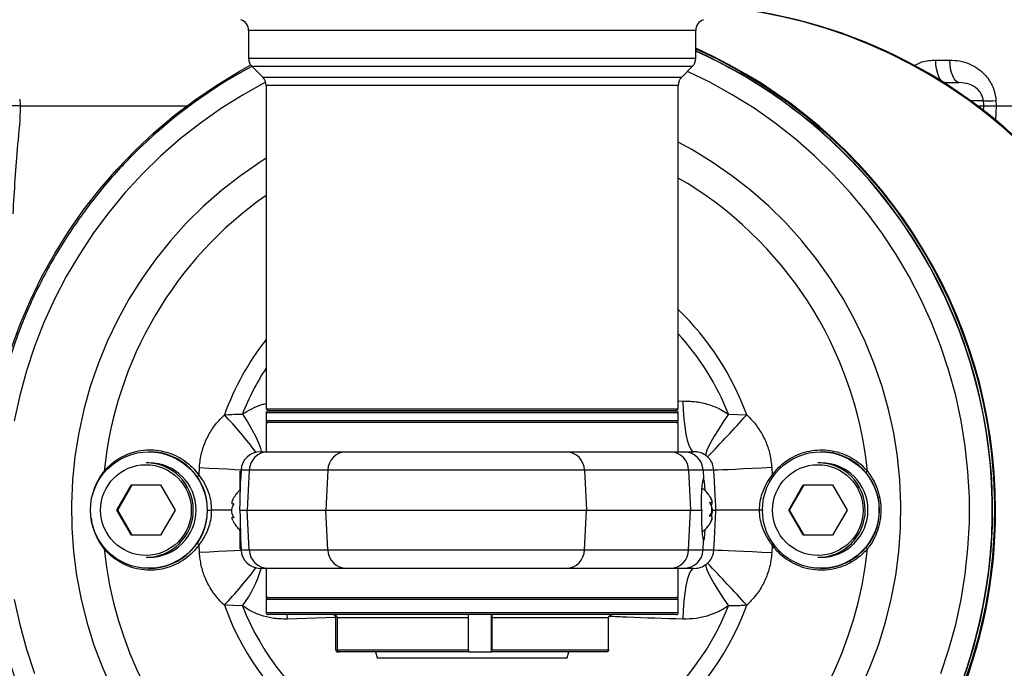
# Model space of a CAD drawing. Extents: x 0 to 16820, y 0 to 11880.
# Tile 36 of 78: x 8095 to 8348, y 6092 to 6259. Entities that reach past the tile are written whole.
import ezdxf

# ---------------------------------------------------------------- set-up
doc = ezdxf.new("R2010")
doc.units = 0
doc.header["$LTSCALE"] = 20
doc.layers.get('0').update_dxf_attribs({"linetype": 'CONTINUOUS'})
doc.styles.add('SLDTEXTSTYLE0', font='TXT', dxfattribs={"width": 0.605})
doc.dimstyles.new('SLDDIMSTYLE1', dxfattribs={"dimtxt": 100, "dimasz": 100, "dimexe": 0, "dimexo": 0.0625, "dimgap": 25, "dimtad": 1, "dimdec": 4, "dimlfac": 20, "dimzin": 12, "dimtxsty": 'SLDTEXTSTYLE0', "dimsah": 1, "dimcen": 0.09, "dimadec": 1, "dimazin": 3, "dimtfac": 1, "dimtofl": 0, "dimtmove": 0, "dimatfit": 3, "dimtolj": 1, "dimtzin": 12})

# ---------------------------------------------------------------- blocks, each defined once
blk = doc.blocks.new('_D_3')
at = {"color": 7, "linetype": 'CONTINUOUS'}
for p, q in [((7831.16, 6507.87), (11819.08, 6507.87)), ((4317.75, 5895.41), (3824.45, 5808.43))]:
    blk.add_line(p, q, dxfattribs=at)
blk.add_arc((7791.16, 6507.87), 3997.91, 190, 0, dxfattribs=at)
for points in [[(11789.08, 6507.87), (11772.83, 6408.07), (11802.82, 6407.69)], [(3853.99, 5813.64), (3857.85, 5712.6), (3887.32, 5718.17)]]:
    blk.add_solid(points, dxfattribs=at)
at = {"color": 7, "linetype": 'CONTINUOUS', "insert": (7986.83, 2641.21), "char_height": 100, "attachment_point": 1, "rotation": 5, "style": 'SLDTEXTSTYLE0'}
blk.add_mtext('170°', dxfattribs=at)

msp = doc.modelspace()

# ---------------------------------------------------------------- linework, layer by layer
at = {"color": 7, "linetype": 'CONTINUOUS'}
for p, q in [((8153.6647354, 6256.2213934), (8153.6647354, 6249.1142845)), ((8268.6647152, 6249.1142845), (8268.6647152, 6256.2213934)), ((8154.5433973, 6246.9929552), (8157.2860454, 6244.2503071)), ((8265.0434052, 6244.2503071), (8267.7860533, 6246.9929552)), ((8332.4184691, 6242.8716517), (8336.4364778, 6242.8716517)), ((8158.1647371, 6242.1290076), (8158.1647371, 6158.8716305)), ((8264.1647135, 6158.8716305), (8264.1647135, 6242.1290076)), ((8094.9264442, 6236.8716395), (8094.9226891, 6236.8716693)), ((8094.9264442, 6236.8716395), (8137.7626632, 6236.8716395)), ((8341.1273633, 6236.8716395), (8342.6743423, 6236.8716395)), ((8345.9348355, 6236.8716395), (8516.6282331, 6236.8716395)), ((8158.1647371, 6158.8716305), (8158.6647307, 6158.3716369)), ((8158.1647371, 6158.8716305), (8186.0060965, 6158.8716305)), ((8158.1647371, 6157.8716433), (8158.1647371, 6155.8716393)), ((8158.6647307, 6158.3716369), (8158.8680421, 6158.3716369)), ((8186.2434422, 6158.3716369), (8158.6647307, 6158.3716369)), ((8158.8680421, 6158.3716369), (8263.6647199, 6158.3716369)), ((8186.0060965, 6158.8716305), (8264.1647135, 6158.8716305)), ((8263.6647199, 6158.3716369), (8186.2434422, 6158.3716369)), ((8263.6647199, 6158.3716369), (8264.1647135, 6158.8716305)), ((8264.1647135, 6155.8716393), (8264.1647135, 6157.8716433)), ((8158.1647371, 6155.3716457), (8158.1647371, 6147.8716231)), ((8264.1647135, 6155.3716457), (8158.1647371, 6155.3716457)), ((8264.1647135, 6147.8716231), (8264.1647135, 6155.3716457)), ((8128.1300758, 6147.8716231), (8127.9932235, 6147.8716231)), ((8156.6956614, 6147.8716231), (8158.6463128, 6147.8716231)), ((8158.6463128, 6147.8716231), (8178.8260316, 6147.8716231)), ((8178.8260316, 6147.8716231), (8235.3668784, 6147.8716231)), ((8235.3668784, 6147.8716231), (8262.1481394, 6147.8716231)), ((8262.1481394, 6147.8716231), (8265.5771052, 6147.8716231)), ((8265.5771052, 6147.8716231), (8268.2079648, 6147.8716231)), ((8300.950018, 6147.8716231), (8300.8131658, 6147.8716231)), ((8127.9932235, 6145.0366473), (8127.2862528, 6145.0366473)), ((8300.8131658, 6145.0366473), (8300.1061951, 6145.0366473)), ((8151.5204583, 6138.0858815), (8151.5204583, 6142.8716278)), ((8151.5204583, 6142.8716278), (8151.6888117, 6142.8716278)), ((8151.7025207, 6143.133322), (8151.5531813, 6140.2839518)), ((8119.7656964, 6132.8716374), (8123.5145603, 6139.3716431)), ((8119.9937438, 6132.8716374), (8123.7426375, 6139.3716431)), ((8123.5145603, 6139.3716431), (8131.012318, 6139.3716431)), ((8131.012318, 6139.3716431), (8134.7611819, 6132.8716374)), ((8292.5856386, 6132.8716374), (8296.3345324, 6139.3716431)), ((8292.813686, 6132.8716374), (8296.5625797, 6139.3716431)), ((8296.3345324, 6139.3716431), (8303.8322602, 6139.3716431)), ((8303.8322602, 6139.3716431), (8307.5810944, 6132.8716374)), ((8149.8930727, 6134.4422198), (8149.6955727, 6134.4334579)), ((8272.2342883, 6134.7085035), (8272.5642298, 6134.7085035)), ((8123.5145603, 6126.3716317), (8119.7656964, 6132.8716374)), ((8119.9937438, 6132.8716374), (8119.7656964, 6132.8716374)), ((8123.7426375, 6126.3716317), (8119.9937438, 6132.8716374)), ((8134.7611819, 6132.8716374), (8131.012318, 6126.3716317)), ((8151.3974343, 6132.8716374), (8153.3134257, 6132.8716374)), ((8153.3134257, 6132.8716374), (8173.4931742, 6132.8716374)), ((8173.4931742, 6132.8716374), (8240.5438696, 6132.8716374)), ((8240.5438696, 6132.8716374), (8267.3251306, 6132.8716374)), ((8267.3251306, 6132.8716374), (8270.202217, 6132.8716374)), ((8272.1499776, 6131.3491261), (8272.3722135, 6131.3503778)), ((8272.3722135, 6131.3887334), (8272.1820747, 6131.3887334)), ((8272.9528819, 6132.8716374), (8273.8623296, 6132.8716374)), ((8296.3345324, 6126.3716317), (8292.5856386, 6132.8716374)), ((8292.813686, 6132.8716374), (8292.5856386, 6132.8716374)), ((8296.5625797, 6126.3716317), (8292.813686, 6132.8716374)), ((8307.5810944, 6132.8716374), (8303.8322602, 6126.3716317)), ((8149.84223, 6131.0673452), (8149.5863472, 6131.0673452)), ((8131.012318, 6126.3716317), (8123.5145603, 6126.3716317)), ((8151.5204583, 6122.8716469), (8151.5204583, 6127.6347733)), ((8303.8322602, 6126.3716317), (8296.3345324, 6126.3716317)), ((8151.5531813, 6125.459323), (8151.7025207, 6122.6099527)), ((8151.5204583, 6122.8716469), (8151.6888117, 6122.8716469)), ((8127.2862528, 6120.7066274), (8127.9932235, 6120.7066274)), ((8300.1061951, 6120.7066274), (8300.8131658, 6120.7066274)), ((8127.9932235, 6117.8716517), (8128.1300758, 6117.8716517)), ((8158.6463128, 6117.8716517), (8156.6956614, 6117.8716517)), ((8158.1647371, 6117.8716517), (8158.1647371, 6110.371629)), ((8178.8260316, 6117.8716517), (8158.6463128, 6117.8716517)), ((8235.3668784, 6117.8716517), (8178.8260316, 6117.8716517)), ((8262.1481394, 6117.8716517), (8235.3668784, 6117.8716517)), ((8265.5771052, 6117.8716517), (8262.1481394, 6117.8716517)), ((8264.1647135, 6110.371629), (8264.1647135, 6117.8716517)), ((8268.2079648, 6117.8716517), (8265.5771052, 6117.8716517)), ((8300.8131658, 6117.8716517), (8300.950018, 6117.8716517)), ((8158.1647371, 6110.371629), (8264.1647135, 6110.371629)), ((8158.1647371, 6109.8716355), (8158.1647371, 6106.4716375)), ((8264.1647135, 6106.4716375), (8264.1647135, 6109.8716355)), ((8158.7541674, 6105.971644), (8158.6647307, 6105.971644)), ((8263.6647199, 6105.971644), (8158.7541674, 6105.971644)), ((8176.0776912, 6096.871624), (8176.0776912, 6105.1716304)), ((8176.4277791, 6105.1716304), (8176.4277791, 6096.871624)), ((8210.2102016, 6096.871624), (8210.2102016, 6105.1716304)), ((8216.1999916, 6105.1716304), (8216.1999916, 6096.871624)), ((8246.2517296, 6096.871624), (8246.2517296, 6105.1716304)), ((8176.578698, 6096.3716305), (8176.9287859, 6096.3716305)), ((8210.1809357, 6096.3716305), (8176.9287859, 6096.3716305)), ((8186.2960135, 6096.3716305), (8186.7006098, 6094.8616362)), ((8210.1809357, 6096.3716305), (8216.0557781, 6096.3716305)), ((8216.0557781, 6096.3716305), (8216.1707257, 6096.3716305)), ((8245.7507228, 6096.3716305), (8216.1707257, 6096.3716305)), ((8235.628811, 6094.8616362), (8236.0334371, 6096.3716305)), ((8186.7006098, 6094.8616362), (8235.628811, 6094.8616362))]:
    msp.add_line(p, q, dxfattribs=at)
at = {"color": 8, "linetype": 'CONTINUOUS'}
for p, q in [((8183.8699852, 6256.2213934), (8153.6647354, 6256.2213934)), ((8268.6647152, 6256.2213934), (8183.8699852, 6256.2213934)), ((8153.6647354, 6249.1142845), (8268.6647152, 6249.1142845)), ((8330.3925668, 6248.6622429), (8334.0214764, 6248.6622429)), ((8184.2870687, 6246.9929552), (8154.5433973, 6246.9929552)), ((8267.7860533, 6246.9929552), (8184.2870687, 6246.9929552)), ((8157.2860454, 6244.2503071), (8265.0434052, 6244.2503071)), ((8186.0060965, 6242.1290076), (8158.1647371, 6242.1290076)), ((8264.1647135, 6242.1290076), (8186.0060965, 6242.1290076)), ((8094.7807108, 6238.568703), (8094.9264442, 6236.8716395)), ((8342.6103269, 6238.1333208), (8339.4179021, 6238.1333208)), ((8345.8664094, 6238.237927), (8345.9348355, 6236.8716395)), ((8345.9348355, 6236.8716395), (8345.7486306, 6233.1533826)), ((8264.1647135, 6160.8984864), (8265.3596972, 6160.9377361)), ((8158.3699559, 6157.8716433), (8158.1647371, 6157.8716433)), ((8264.1647135, 6157.8716433), (8158.3699559, 6157.8716433)), ((8277.0795797, 6157.5244165), (8281.7662631, 6157.3564804)), ((8158.1647371, 6155.8716393), (8264.1647135, 6155.8716393)), ((8140.9173583, 6141.8129897), (8141.0202359, 6143.8031292)), ((8288.1971275, 6143.8031292), (8288.2992004, 6141.8129897)), ((8116.5179585, 6142.8797341), (8116.6963254, 6142.7262819)), ((8153.8319563, 6143.133322), (8151.7025207, 6143.133322)), ((8153.8319563, 6143.133322), (8153.3134257, 6132.8716374)), ((8174.0117048, 6143.133322), (8153.8319563, 6143.133322)), ((8174.0117048, 6143.133322), (8173.4931742, 6132.8716374)), ((8240.0405084, 6143.133322), (8174.0117048, 6143.133322)), ((8240.0405084, 6143.133322), (8240.5438696, 6132.8716374)), ((8266.8217395, 6143.133322), (8240.0405084, 6143.133322)), ((8266.8217395, 6143.133322), (8267.3251306, 6132.8716374)), ((8270.5650304, 6143.133322), (8266.8217395, 6143.133322)), ((8270.5650304, 6143.133322), (8270.6834649, 6140.8716238)), ((8273.3257388, 6143.133322), (8270.5650304, 6143.133322)), ((8153.8319563, 6122.6099527), (8153.3134257, 6132.8716374)), ((8174.0117048, 6122.6099527), (8173.4931742, 6132.8716374)), ((8240.0405084, 6122.6099527), (8240.5438696, 6132.8716374)), ((8266.8217395, 6122.6099527), (8267.3251306, 6132.8716374)), ((8141.0202359, 6121.9401455), (8140.9173583, 6123.930285)), ((8270.5650304, 6122.6099527), (8270.6834649, 6124.871651)), ((8288.2992004, 6123.930285), (8288.1971275, 6121.9401455)), ((8116.5179585, 6122.8635407), (8116.6963254, 6123.0169928)), ((8151.7025207, 6122.6099527), (8153.8319563, 6122.6099527)), ((8153.8319563, 6122.6099527), (8174.0117048, 6122.6099527)), ((8174.0117048, 6122.6099527), (8240.0405084, 6122.6099527)), ((8240.0405084, 6122.6099527), (8266.8217395, 6122.6099527)), ((8266.8217395, 6122.6099527), (8270.5650304, 6122.6099527)), ((8270.5650304, 6122.6099527), (8273.3257388, 6122.6099527)), ((8152.0599698, 6108.2188583), (8147.4371229, 6108.3867944)), ((8264.1647135, 6109.8716355), (8158.1647371, 6109.8716355)), ((8158.1647371, 6106.4716375), (8264.1647135, 6106.4716375)), ((8163.4944652, 6105.971644), (8163.550136, 6104.8055387)), ((8216.0557781, 6105.971644), (8216.0557781, 6096.3716305)), ((8176.0720586, 6105.2260793), (8163.550136, 6104.8055387)), ((8210.2102016, 6105.1716304), (8176.4277791, 6105.1716304)), ((8246.2517296, 6105.1716304), (8216.1999916, 6105.1716304)), ((8176.4277791, 6096.871624), (8210.2102016, 6096.871624)), ((8216.1999916, 6096.871624), (8246.2517296, 6096.871624))]:
    msp.add_line(p, q, dxfattribs=at)
at = {"color": 7, "linetype": 'CONTINUOUS', "flags": 128}
for points in [[(8268.6647152, 6251.5599823), (8274.1877412, 6248.9314473), (8280.1265691, 6245.7351482), (8285.8916496, 6242.2345972), (8291.4674555, 6238.4392119), (8296.8389665, 6234.3592441), (8301.9916688, 6230.0056613), (8306.9117342, 6225.3902352), (8311.5858113, 6220.5254233), (8316.0013829, 6215.424279), (8320.1464688, 6210.1006007), (8324.0099822, 6204.5686937), (8327.5814329, 6198.8435483), (8330.8512245, 6192.9405427), (8333.8105951, 6186.8755913), (8336.4514385, 6180.6650555), (8338.7667214, 6174.3256843), (8340.7501851, 6167.8745544), (8342.396525, 6161.3290704), (8343.7012111, 6154.7068751), (8344.6608459, 6148.0257905), (8345.2726875, 6141.3038767), (8345.535246, 6134.5592237), (8345.4476868, 6127.8100109), (8345.0103675, 6121.0744775), (8344.2243611, 6114.3707133), (8343.0918132, 6107.7168382), (8341.6158234, 6101.1307633), (8339.8003255, 6094.630251), (8337.6502072, 6088.2328546)], [(8092.5962602, 6174.3256843), (8094.911543, 6180.6650555), (8097.5524162, 6186.8755913), (8100.5117272, 6192.9405427), (8103.7815188, 6198.8435483), (8107.3529993, 6204.5686937), (8111.216483, 6210.1006007), (8115.3615986, 6215.424279), (8119.7771703, 6220.5254233), (8124.4512473, 6225.3902352), (8129.3713127, 6230.0056613), (8134.5240151, 6234.3592441), (8139.895526, 6238.4392119), (8145.4713319, 6242.2345972), (8151.2364124, 6245.7351482), (8154.2122339, 6247.3864949)]]:
    msp.add_lwpolyline(points, dxfattribs=at)
at = {"color": 8, "linetype": 'CONTINUOUS', "flags": 128}
for points in [[(8332.7361618, 6242.8716517), (8332.2887098, 6242.9818607), (8331.8577086, 6243.3085239), (8331.4589535, 6243.8396013), (8331.1071669, 6244.5556021), (8330.8152233, 6245.4301811), (8330.5938517, 6246.4312113), (8330.4512178, 6247.5219167), (8330.3925668, 6248.6622429)], [(8336.4364778, 6242.8716517), (8335.9753762, 6242.9818607), (8335.531262, 6243.3085239), (8335.1203476, 6243.8396013), (8334.7578322, 6244.5556021), (8334.4570075, 6245.4301811), (8334.2289005, 6246.4312113), (8334.0819155, 6247.5219167), (8334.0214764, 6248.6622429)], [(8331.7286645, 6090.7924867), (8333.8007008, 6097.0623291), (8335.536388, 6103.4336484), (8336.9309579, 6109.888444), (8337.9802977, 6116.4083875), (8338.6815463, 6122.9749716), (8339.0326773, 6129.5696295), (8339.0326773, 6136.1736453), (8338.6815463, 6142.7683032), (8337.9802977, 6149.3348873), (8336.9309579, 6155.8548308), (8335.536388, 6162.3096264), (8333.8007008, 6168.6809457), (8331.7286645, 6174.9507881), (8329.3262397, 6181.1013615), (8326.6002213, 6187.115202), (8323.5583578, 6192.9752922), (8320.2092324, 6198.6650026), (8316.5623223, 6204.1682101), (8312.6279985, 6209.469328), (8308.4174071, 6214.5533359), (8303.9424692, 6219.4057799), (8299.2159401, 6224.0129507), (8294.2511116, 6228.3617652), (8289.0621101, 6232.439915), (8283.6636578, 6236.235807), (8278.0710434, 6239.7387123), (8272.3000919, 6242.9387069), (8266.5407633, 6245.747695)], [(8158.0505644, 6242.9486609), (8158.0314015, 6242.9387069), (8152.2604798, 6239.7387123), (8146.6678654, 6236.235807), (8141.2693833, 6232.439915), (8136.0804115, 6228.3617652), (8131.1155831, 6224.0129507), (8126.3890241, 6219.4057799), (8121.914116, 6214.5533359), (8117.7035247, 6209.469328), (8113.7692009, 6204.1682101), (8110.1222907, 6198.6650026), (8106.7731653, 6192.9752922), (8103.7312721, 6187.115202), (8101.0052537, 6181.1013615), (8098.6028289, 6174.9507881), (8096.5308224, 6168.6809457), (8094.7951053, 6162.3096264), (8093.4005653, 6155.8548308)], [(8310.9765922, 6086.7342747), (8313.4721194, 6092.359612), (8315.639702, 6098.1195665), (8317.4722468, 6103.9949155), (8318.963555, 6109.966228), (8320.108739, 6116.0136259), (8320.9039842, 6122.1169925), (8321.3466083, 6128.2561219), (8321.4352404, 6134.4105697), (8321.1694633, 6140.5598915), (8320.5502902, 6146.6837025), (8319.5796882, 6152.7616179), (8318.2608758, 6158.7734616), (8316.5982639, 6164.699266), (8314.5973955, 6170.5193317), (8312.264887, 6176.2143171), (8309.6084868, 6181.7653573), (8306.6370164, 6187.1539748), (8303.3603703, 6192.3622585), (8299.7893964, 6197.3729229), (8295.9359561, 6202.1693087), (8291.812924, 6206.7355013), (8287.4339496, 6211.0563314), (8282.8135763, 6215.1174641), (8277.9671227, 6218.9053393), (8272.9107414, 6222.40744), (8267.6611816, 6225.6121135), (8264.1647135, 6227.5247968)], [(8158.1647371, 6223.3944929), (8156.6190993, 6222.40744), (8151.5626882, 6218.9053393), (8146.7162644, 6215.1174641), (8142.0958613, 6211.0563314), (8137.7168869, 6206.7355013), (8133.5938548, 6202.1693087), (8129.7404443, 6197.3729229), (8126.1694704, 6192.3622585), (8122.8928243, 6187.1539748), (8119.9213837, 6181.7653573), (8117.2649537, 6176.2143171), (8114.9324452, 6170.5193317), (8112.9315768, 6164.699266), (8111.2689649, 6158.7734616), (8109.9501525, 6152.7616179), (8108.9795505, 6146.6837025), (8108.3603476, 6140.5598915), (8108.0946003, 6134.4105697), (8108.1832026, 6128.2561219), (8108.6258565, 6122.1169925), (8109.4211017, 6116.0136259), (8110.5662857, 6109.966228), (8112.0575939, 6103.9949155), (8113.8901089, 6098.1195665), (8116.0577213, 6092.359612), (8118.5532187, 6086.7342747)], [(8265.3596972, 6160.9377361), (8265.4552137, 6158.5902071), (8265.6212126, 6156.3522613), (8265.8534025, 6154.2812085), (8266.1458825, 6152.4300671), (8266.4911424, 6150.8462227), (8266.8803607, 6149.5702064), (8267.3035537, 6148.6346817), (8267.7499031, 6148.0636394), (8268.2079648, 6147.8716231)], [(8152.0599698, 6157.5244165), (8153.3490394, 6155.5283761), (8154.4786369, 6153.6297596), (8155.4169928, 6151.8818832), (8156.1377917, 6150.3338909), (8156.6207384, 6149.0292645), (8156.8522726, 6148.0046904), (8156.8652366, 6147.8716231)], [(8277.0795797, 6157.5244165), (8275.720862, 6155.5283761), (8274.4865094, 6153.6297596), (8273.4112118, 6151.8818832), (8272.5251888, 6150.3338909), (8271.853355, 6149.0292645), (8271.4145755, 6148.0046904), (8271.2211882, 6147.2889579), (8271.2786173, 6146.9021535)], [(8141.0202359, 6143.8031292), (8143.5031866, 6143.6737573), (8145.8741997, 6143.5513294), (8148.0658625, 6143.4393323), (8150.0159477, 6143.340925), (8151.6690527, 6143.2589388), (8151.7105375, 6143.2569123)], [(8288.1971275, 6143.8031292), (8285.6827651, 6143.6737573), (8283.2424616, 6143.5513294), (8280.945537, 6143.4393323), (8278.8572286, 6143.340925), (8277.0368432, 6143.2589388), (8275.5361174, 6143.1956983), (8274.3976687, 6143.1529618), (8273.6538325, 6143.1319809), (8273.3257388, 6143.133322)], [(8288.6180555, 6141.5876544), (8288.5437881, 6141.6400171), (8288.2992004, 6141.8129897)], [(8312.8155147, 6142.8797341), (8312.5985538, 6142.6958239), (8312.4099051, 6142.5359047)], [(8288.2992004, 6123.930285), (8288.5437881, 6124.1032577), (8288.6180555, 6124.1556204)], [(8151.7105375, 6122.4863625), (8151.6690527, 6122.4843359), (8150.0159477, 6122.4023497), (8148.0658625, 6122.3039425), (8145.8741997, 6122.1919453), (8143.5031866, 6122.0695174), (8141.0202359, 6121.9401455)], [(8273.3257388, 6122.6099527), (8273.6538325, 6122.6112938), (8274.3976687, 6122.590313), (8275.5361174, 6122.5475765), (8277.0368432, 6122.4843359), (8278.8572286, 6122.4023497), (8280.945537, 6122.3039425), (8283.2424616, 6122.1919453), (8285.6827651, 6122.0695174), (8288.1971275, 6121.9401455)], [(8312.8155147, 6122.8635407), (8312.5985538, 6123.0474508), (8312.4099051, 6123.2073701)], [(8271.2786173, 6118.8411212), (8271.2211882, 6118.4543169), (8271.4145755, 6117.7385843), (8271.853355, 6116.7140103), (8272.5251888, 6115.4093838), (8273.4112118, 6113.8613916), (8274.4865094, 6112.1135152), (8275.720862, 6110.2148986), (8277.0795797, 6108.2188583)], [(8268.2079648, 6117.8716517), (8267.7499031, 6117.6796353), (8267.3035537, 6117.108593), (8266.8803607, 6116.1730683), (8266.4911424, 6114.8970521), (8266.1458825, 6113.3132077), (8265.8534025, 6111.4620662), (8265.6212126, 6109.3910134), (8265.4552137, 6107.1530676), (8265.3596972, 6104.8055387)], [(8093.4005653, 6109.888444), (8094.7951053, 6103.4336484), (8096.5308224, 6097.0623291), (8098.6028289, 6090.7924867)]]:
    msp.add_lwpolyline(points, dxfattribs=at)
at = {"color": 7, "linetype": 'CONTINUOUS'}
for centre, radius in [((8127.9825102, 6132.8732994), 14.9951125), ((8300.8024525, 6132.8729113), 14.9951422)]:
    msp.add_circle(centre, radius, dxfattribs=at)
at = {"color": 8, "linetype": 'CONTINUOUS'}
for centre, radius in [((8127.2554125, 6132.8703621), 11.6608987), ((8300.0753647, 6132.8701922), 11.6608888)]:
    msp.add_circle(centre, radius, dxfattribs=at)
at = {"color": 7, "linetype": 'CONTINUOUS'}
for centre, radius, start, end in [((7791.1647235, 6507.8716374), 3487, 190, 170), ((7791.1647235, 6507.8716374), 1348, 190, 170), ((8262.9323965, 6132.8776742), 130.0060844, 270.05144335, 83.079980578), ((8263.0918748, 6132.8776313), 130.0060415, 270.051414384, 83.133205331), ((8262.7790847, 6132.928572), 129.9520852, 359.97489757, 83.029275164), ((8150.6647235, 6256.2213868), 3, 0, 70), ((8271.6647235, 6256.2213868), 3, 110, 180), ((8215.617654, 6132.8874961), 130.0159186, 270.057143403, 65.920466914), ((8215.7963077, 6132.907643), 129.9995944, 359.984130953, 66.003469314), ((8215.4567614, 6132.8745856), 129.5459123, 338.732660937, 65.749512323), ((8215.5200941, 6133.013691), 129.3691307, 43.059504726, 65.745006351), ((8156.6647235, 6249.1142781), 3, 180, 225), ((8265.6647235, 6249.1142781), 3, 315, 0), ((8215.6341027, 6133.0020532), 129.3842548, 118.195146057, 136.40593687), ((8155.1647235, 6242.1289967), 3, 0, 45), ((8267.1647235, 6242.1289967), 3, 135, 180), ((8158.6647235, 6157.8716374), 0.5, 90, 180), ((8263.6647235, 6157.8716374), 0.5, 360, 90), ((8158.6647235, 6155.8716374), 0.5, 180, 270), ((8263.6647235, 6155.8716374), 0.5, 270, 0), ((8128.1220836, 6132.879232), 14.9923932, 359.970975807, 89.96945671), ((8156.695663, 6142.8716374), 5, 90, 177), ((8300.9420081, 6132.8792441), 14.9923812, 359.970929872, 89.96938869), ((8127.2796045, 6132.8776553), 12.1589938, 359.971642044, 89.968671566), ((8127.9866204, 6132.8777005), 12.1589486, 359.971429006, 89.968884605), ((8300.099626, 6132.8777643), 12.1588848, 359.971128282, 89.969044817), ((8300.8065286, 6132.8776367), 12.1590124, 359.97172973, 89.968724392), ((8127.2801175, 6132.865107), 12.1584811, 270.028912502, 0.030773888), ((8127.987149, 6132.8650462), 12.1584203, 270.028625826, 0.031060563), ((8128.1236732, 6132.8624549), 14.9908045, 270.024471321, 0.035096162), ((8215.8629878, 6132.8045509), 129.9329267, 270.030094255, 0.029582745), ((8262.7982016, 6132.8045973), 129.9329731, 270.030101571, 0.02956228), ((8300.100136, 6132.865001), 12.1583751, 270.028553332, 0.031273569), ((8300.8070446, 6132.8651226), 12.1584967, 270.028845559, 0.030700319), ((8300.943675, 6132.8623655), 14.9907152, 270.024243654, 0.035437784), ((8156.695663, 6122.8716374), 5, 183, 270), ((8158.6647235, 6109.8716374), 0.5, 90, 180), ((8263.6647235, 6109.8716374), 0.5, 0, 90), ((8158.6647235, 6106.4716374), 0.5, 180, 270), ((8263.6647235, 6106.4716374), 0.5, 270, 0)]:
    msp.add_arc(centre, radius, start, end, dxfattribs=at)
at = {"color": 8, "linetype": 'CONTINUOUS'}
for centre, radius, start, end in [((8341.677548, 6317.8964392), 79.7685723, 270.670007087, 273.01013937), ((8215.3421367, 6132.8705445), 129.5968899, 338.948684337, 43.052027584), ((8214.5557656, 6132.8993244), 98.7653121, 5.799739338, 59.848298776), ((8214.7903188, 6132.893719), 98.7784252, 124.977771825, 174.197765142), ((8214.5204267, 6132.8978956), 71.5557467, 19.987285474, 46.06954252), ((8214.6978344, 6132.8896262), 71.5725524, 142.17347581, 160.01056363), ((8214.4971087, 6132.8990991), 67.253044, 21.478936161, 42.394648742), ((8214.6677601, 6132.8848499), 67.2818226, 147.118611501, 158.517667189), ((8066.581621, 6080.8160898), 111.337521, 36.948614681, 43.42959209), ((7983.3546246, 6425.4121827), 401.1276176, 315.959180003, 318.067440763), ((8158.7310924, 6142.9705157), 4.9018406, 90.991006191, 178.096667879), ((8178.9107801, 6142.9705781), 4.9017777, 90.990656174, 178.09737253), ((8235.2130357, 6143.0458088), 4.8282659, 1.038553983, 88.174079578), ((8261.9943283, 6143.0458704), 4.8282033, 1.037836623, 88.174431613), ((8265.57472, 6142.8746116), 4.997012, 2.967702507, 89.972652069), ((8127.8236935, 6160.1823997), 22.5583528, 303.922160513, 305.481166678), ((8127.8236935, 6105.560875), 22.5583528, 54.518833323, 56.077839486), ((8214.6667366, 6132.7768583), 98.648145, 185.767484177, 354.232515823), ((8158.7310924, 6122.772759), 4.9018406, 181.903332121, 269.008993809), ((8178.9107801, 6122.7726967), 4.9017777, 181.90262747, 269.009343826), ((8235.2130357, 6122.697466), 4.8282659, 271.825920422, 358.961446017), ((8261.9943283, 6122.6974044), 4.8282033, 271.825568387, 358.962163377), ((8265.57472, 6122.8686631), 4.997012, 270.027347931, 357.032297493), ((7960.0433493, 5818.6030986), 432.9898655, 42.010136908, 43.963242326), ((8053.9972838, 6195.5576725), 127.787971, 316.987926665, 322.633866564), ((8129.423883, 6125.5098056), 28.4845447, 322.625004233, 344.445740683), ((8214.601693, 6132.7817606), 71.4576368, 199.961620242, 340.038379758), ((8214.5697747, 6132.7846573), 67.1636375, 201.454386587, 338.545613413)]:
    msp.add_arc(centre, radius, start, end, dxfattribs=at)
for centre, major_axis, start_param, end_param in [((8428.2601459, 5424.4383978), (-334.6796281, 6484.285309), 1.4446281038, 1.4448242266), ((8428.2601459, 7049.304877), (334.6796281, 6484.285309), 1.696768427, 1.6969448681)]:
    msp.add_ellipse(centre, major_axis=major_axis, ratio=0.0067678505, start_param=start_param, end_param=end_param, dxfattribs=at)
at = {"color": 7, "linetype": 'CONTINUOUS'}
for major_axis, start_param, end_param in [((-0.4196955, 7.9999772), 5.3826822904, 6.2807989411), ((0.4196955, 7.9999772), 3.1439790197, 4.03916327)]:
    msp.add_ellipse((8271.1022761, 6132.8716374), major_axis=major_axis, ratio=0.0454875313, start_param=start_param, end_param=end_param, dxfattribs=at)
at = {"color": 8, "linetype": 'CONTINUOUS'}
for points, knots in [([(8324.7882997, 6247.188071), (8325.4636235, 6247.5528274), (8327.2167271, 6248.4997149), (8329.1834546, 6248.6003649), (8330.3925668, 6248.6622429)], [0, 0, 0, 0, 0.3852161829, 1, 1, 1, 1]), ([(8334.0214764, 6248.6622429), (8334.8624549, 6248.6137735), (8336.5440949, 6248.516853), (8338.914059, 6247.7695033), (8341.0524656, 6246.6240221), (8342.3271598, 6245.5711624), (8343.6883427, 6244.1546848), (8344.7209711, 6242.6866006), (8345.5391505, 6240.5061629), (8345.8048205, 6239.1713463), (8345.8550237, 6238.4104851), (8345.8664094, 6238.237927)], [0, 0, 0, 0, 0.15095998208, 0.3018630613, 0.43993791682, 0.57784252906, 0.5866247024, 0.77764482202, 0.87463241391, 0.9715674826, 1, 1, 1, 1]), ([(8342.6103269, 6238.1333208), (8342.6049501, 6238.2117913), (8342.5755739, 6238.6405199), (8342.4145537, 6239.2643868), (8341.9442778, 6240.2714744), (8340.8773933, 6241.5293388), (8338.9290073, 6242.6348905), (8337.3041289, 6242.789235), (8336.4364778, 6242.8716517)], [0, 0, 0, 0, 0.0218295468, 0.1192672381, 0.1772645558, 0.3534432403, 0.6547521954, 1, 1, 1, 1]), ([(8094.9226891, 6236.8716693), (8094.9226891, 6236.8716594), (8094.9226894, 6233.5383141), (8093.8766947, 6224.3095735), (8093.3537706, 6215.0466982), (8093.0183207, 6209.1046667)], [0, 0, 0, 0, 0.00000106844, 0.35851182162, 1, 1, 1, 1]), ([(8152.0599698, 6157.5244165), (8152.8441563, 6158.0185225), (8154.4301098, 6159.0178116), (8156.5107, 6159.9192007), (8157.7953255, 6160.1907848), (8158.1647371, 6160.2688825)], [0, 0, 0, 0, 0.410660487, 0.8305273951, 1, 1, 1, 1]), ([(8265.3596972, 6160.9377361), (8266.6524795, 6160.9043309), (8269.0073623, 6160.8434813), (8272.3690341, 6159.970304), (8275.0040938, 6158.8584265), (8276.5050617, 6157.8936855), (8277.0795797, 6157.5244165)], [0, 0, 0, 0, 0.3135457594, 0.571142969, 0.8358485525, 1, 1, 1, 1]), ([(8141.0202359, 6143.8031292), (8141.0761563, 6144.4797331), (8141.2223389, 6146.2484566), (8141.9304243, 6149.0814608), (8143.2523003, 6152.1354583), (8145.0693625, 6154.978285), (8146.6402867, 6156.5561325), (8147.4371229, 6157.3564804)], [0, 0, 0, 0, 0.13236778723, 0.34602522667, 0.5659784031, 0.77984672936, 1, 1, 1, 1]), ([(8147.4371229, 6157.3564804), (8148.0645848, 6157.4071034), (8149.6264259, 6157.5331111), (8151.1490514, 6157.527671), (8152.0599698, 6157.5244165)], [0, 0, 0, 0, 0.4017449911, 1, 1, 1, 1]), ([(8281.7662631, 6157.3564804), (8282.2564065, 6156.883633), (8283.5354582, 6155.649716), (8285.2827043, 6153.3063359), (8286.8099549, 6150.349364), (8287.8589108, 6147.1426799), (8288.0833029, 6144.9270327), (8288.1971275, 6143.8031292)], [0, 0, 0, 0, 0.1327903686, 0.3465225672, 0.56653421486, 0.78012127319, 1, 1, 1, 1]), ([(8116.5179585, 6142.8797341), (8117.1031047, 6143.5083593), (8118.2903928, 6144.7838684), (8120.4345013, 6146.2762681), (8122.7979275, 6147.4200621), (8125.3021814, 6148.137051), (8127.913282, 6148.4265757), (8130.5135981, 6148.273266), (8133.0745214, 6147.6784179), (8135.4798461, 6146.6705619), (8137.6961452, 6145.2544998), (8139.5294243, 6143.6234997), (8140.4924577, 6142.3672573), (8140.9173583, 6141.8129897)], [0, 0, 0, 0, 0.0911605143, 0.184968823, 0.2761504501, 0.3699718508, 0.4612429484, 0.5551518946, 0.6464947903, 0.7404812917, 0.8318131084, 0.9257941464, 1, 1, 1, 1]), ([(8271.2786173, 6146.9021535), (8271.1273038, 6147.0020935), (8270.4695348, 6147.4365388), (8269.4062082, 6147.8058475), (8268.5434529, 6147.853207), (8268.2079648, 6147.8716231)], [0, 0, 0, 0, 0.1543990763, 0.6711824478, 1, 1, 1, 1]), ([(8271.7030917, 6146.5600229), (8271.610836, 6146.6403804), (8271.467126, 6146.7655562), (8271.3283168, 6146.8661402), (8271.2786173, 6146.9021535)], [0, 0, 0, 0, 0.6419578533, 1, 1, 1, 1]), ([(8273.3257388, 6143.133322), (8273.241151, 6143.6907485), (8273.0718469, 6144.8064489), (8272.3496345, 6145.9305878), (8271.8262301, 6146.4401428), (8271.7030917, 6146.5600229)], [0, 0, 0, 0, 0.4329698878, 0.8665980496, 1, 1, 1, 1]), ([(8288.2992004, 6141.8129897), (8288.8305953, 6142.490383), (8289.9088081, 6143.8648301), (8291.9261626, 6145.5386686), (8294.1932914, 6146.8844057), (8296.6386257, 6147.8173109), (8299.2283909, 6148.3336427), (8301.8457737, 6148.407391), (8304.4618666, 6148.037463), (8306.957131, 6147.2421969), (8309.2981395, 6146.0238876), (8311.27219, 6144.5593468), (8312.3435355, 6143.3933928), (8312.8155147, 6142.8797341)], [0, 0, 0, 0, 0.0912130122, 0.1850733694, 0.2763137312, 0.3701905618, 0.461518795, 0.5554900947, 0.6468368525, 0.7408309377, 0.8321087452, 0.9260358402, 1, 1, 1, 1]), ([(8113.5899996, 6136.7183721), (8113.6427051, 6136.992096), (8113.8542255, 6138.0906179), (8114.6283871, 6139.9264002), (8115.6129824, 6141.6895276), (8116.3258141, 6142.6270296), (8116.5179585, 6142.8797341)], [0, 0, 0, 0, 0.12129510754, 0.48678731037, 0.86166308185, 1, 1, 1, 1]), ([(8140.9173583, 6141.8129897), (8141.4249905, 6141.0983992), (8142.4566807, 6139.6460954), (8143.4101941, 6137.3359328), (8143.9853946, 6135.0528752), (8144.0595537, 6133.6046285), (8144.0970873, 6132.8716374)], [0, 0, 0, 0, 0.2715715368, 0.5519305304, 0.773221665, 1, 1, 1, 1]), ([(8273.8623296, 6132.8716374), (8273.7647909, 6134.7326065), (8273.5855089, 6138.1531817), (8273.407089, 6141.5737287), (8273.3257388, 6143.133322)], [0, 0, 0, 0, 0.5440514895, 1, 1, 1, 1]), ([(8285.0590621, 6132.8716374), (8285.0969725, 6133.5865444), (8285.1737655, 6135.034692), (8285.7554511, 6137.2917588), (8286.731969, 6139.6203543), (8287.7712451, 6141.0743537), (8288.2992004, 6141.8129897)], [0, 0, 0, 0, 0.221198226, 0.4480690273, 0.7196174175, 1, 1, 1, 1]), ([(8312.8155147, 6142.8797341), (8313.3105539, 6142.1911586), (8314.3139725, 6140.7954521), (8315.366574, 6138.432974), (8316.0630349, 6135.9185238), (8316.3409233, 6133.3387409), (8316.206794, 6130.7332856), (8315.6704375, 6128.2178554), (8314.7369254, 6125.8125855), (8313.7233173, 6124.0541087), (8313.0082563, 6123.116318), (8312.8155147, 6122.8635407)], [0, 0, 0, 0, 0.1177333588, 0.2386393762, 0.3576102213, 0.4797107, 0.5978935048, 0.7191475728, 0.835966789, 0.955785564, 1, 1, 1, 1]), ([(8144.0970873, 6132.8716374), (8144.0611828, 6132.1567301), (8143.988453, 6130.7085822), (8143.4239159, 6128.4515253), (8142.4703875, 6126.1229071), (8141.4405308, 6124.6689186), (8140.9173583, 6123.930285)], [0, 0, 0, 0, 0.22119845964, 0.44806942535, 0.7196164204, 1, 1, 1, 1]), ([(8273.3257388, 6122.6099527), (8273.4070946, 6124.1695452), (8273.5274974, 6126.4776676), (8273.7064568, 6129.8982406), (8273.8040132, 6131.7592064), (8273.8623296, 6132.8716374)], [0, 0, 0, 0, 0.45594839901, 0.67478184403, 1, 1, 1, 1]), ([(8288.2992004, 6123.930285), (8287.7869776, 6124.6448793), (8286.7459507, 6126.0972002), (8285.7695539, 6128.4073222), (8285.1769398, 6130.6904075), (8285.0986742, 6132.1386477), (8285.0590621, 6132.8716374)], [0, 0, 0, 0, 0.2715701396, 0.5519313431, 0.7732215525, 1, 1, 1, 1]), ([(8116.5179585, 6122.8635407), (8116.0243588, 6123.5519332), (8115.0238644, 6124.9472599), (8114.0055628, 6127.3125484), (8113.4057295, 6129.2639489), (8113.3038996, 6130.4193543), (8113.2772242, 6130.7220257)], [0, 0, 0, 0, 0.2944539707, 0.5968390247, 0.8943874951, 1, 1, 1, 1]), ([(8140.9173583, 6123.930285), (8140.3888876, 6123.2528944), (8139.3166157, 6121.8784624), (8137.3100769, 6120.2045852), (8135.0546934, 6118.8588783), (8132.6216205, 6117.9259606), (8130.0444478, 6117.4096323), (8127.4394282, 6117.335881), (8124.8353233, 6117.7058187), (8122.3512095, 6118.5010608), (8120.0204311, 6119.7194124), (8118.0548069, 6121.1839075), (8116.9879536, 6122.3498795), (8116.5179585, 6122.8635407)], [0, 0, 0, 0, 0.0912132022, 0.185072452, 0.2763135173, 0.3701902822, 0.4615187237, 0.5554908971, 0.6468372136, 0.7408319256, 0.8321084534, 0.9260365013, 1, 1, 1, 1]), ([(8312.8155147, 6122.8635407), (8312.2278882, 6122.2349196), (8311.0355831, 6120.9594356), (8308.8822777, 6119.4669811), (8306.5084427, 6118.3232311), (8303.9929182, 6117.6062194), (8301.3697357, 6117.3166983), (8298.7569864, 6117.4700136), (8296.1834721, 6118.0648424), (8293.7659394, 6119.0727215), (8291.5380278, 6120.4887721), (8289.6948597, 6122.1197797), (8288.7264667, 6123.376018), (8288.2992004, 6123.930285)], [0, 0, 0, 0, 0.0911615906, 0.1849685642, 0.2761511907, 0.3699712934, 0.461241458, 0.5551511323, 0.6464955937, 0.7404812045, 0.8318130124, 0.9257939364, 1, 1, 1, 1]), ([(8147.4371229, 6108.3867944), (8146.9484366, 6108.8596432), (8145.6731767, 6110.0935742), (8143.9305814, 6112.4369386), (8142.4067258, 6115.3938995), (8141.3594286, 6118.600604), (8141.1343891, 6120.8162436), (8141.0202359, 6121.9401455)], [0, 0, 0, 0, 0.13278899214, 0.34652184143, 0.56653426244, 0.78012085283, 1, 1, 1, 1]), ([(8271.7030917, 6119.1832519), (8272.0810937, 6119.6025904), (8272.836254, 6120.4403317), (8273.2494566, 6121.7117902), (8273.3112489, 6122.4393452), (8273.3257388, 6122.6099527)], [0, 0, 0, 0, 0.4341387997, 0.8673087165, 1, 1, 1, 1]), ([(8288.1971275, 6121.9401455), (8288.1414337, 6121.2635417), (8287.9958437, 6119.4948196), (8287.2871249, 6116.6618181), (8285.9626089, 6113.6078105), (8284.1409757, 6110.7649847), (8282.5654399, 6109.1871416), (8281.7662631, 6108.3867944)], [0, 0, 0, 0, 0.13236779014, 0.34602498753, 0.56597747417, 0.77984584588, 1, 1, 1, 1]), ([(8268.2079648, 6117.8716517), (8268.7899825, 6117.9127371), (8269.8280813, 6117.9860179), (8270.835858, 6118.5801108), (8271.2786173, 6118.8411212)], [0, 0, 0, 0, 0.5606573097, 1, 1, 1, 1]), ([(8271.2786173, 6118.8411212), (8271.3862825, 6118.9211112), (8271.5278152, 6119.026263), (8271.6692481, 6119.1529394), (8271.7030917, 6119.1832519)], [0, 0, 0, 0, 0.7607091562, 1, 1, 1, 1]), ([(8281.7662631, 6108.3867944), (8281.1349676, 6108.3361714), (8279.563563, 6108.2101622), (8278.0093837, 6108.2156031), (8277.0795797, 6108.2188583)], [0, 0, 0, 0, 0.4017396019, 1, 1, 1, 1]), ([(8163.550136, 6104.8055387), (8162.2854403, 6104.8389435), (8159.9817129, 6104.8997926), (8156.6860243, 6105.7729815), (8154.0997905, 6106.8848188), (8152.6246059, 6107.8495872), (8152.0599698, 6108.2188583)], [0, 0, 0, 0, 0.3135453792, 0.5711438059, 0.8358526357, 1, 1, 1, 1]), ([(8277.0795797, 6108.2188583), (8276.2826665, 6107.7188147), (8274.67097, 6106.7075146), (8271.8607162, 6105.6166748), (8268.7318886, 6104.8720143), (8266.494196, 6104.8279029), (8265.3596972, 6104.8055387)], [0, 0, 0, 0, 0.2259143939, 0.4568946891, 0.7246483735, 1, 1, 1, 1]), ([(8265.3596972, 6104.8055387), (8260.5514515, 6104.9390527), (8254.2250555, 6105.1147224), (8247.8596481, 6105.4225231), (8246.3321363, 6105.4963863)], [0, 0, 0, 0, 0.7600292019, 1, 1, 1, 1])]:
    msp.add_open_spline(points, degree=3, knots=knots, dxfattribs=at)
at = {"color": 7, "linetype": 'CONTINUOUS'}
for points, knots in [([(8094.9226891, 6236.8716693), (8094.48096, 6236.8736268), (8093.5041945, 6236.8779554), (8091.8900056, 6236.8688648), (8090.3142136, 6236.8626793), (8089.0470663, 6236.8594673), (8088.2021807, 6236.8611269), (8088.0809579, 6236.8677549), (8088.0219017, 6236.8709839)], [0, 0, 0, 0, 0.1430436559, 0.3163027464, 0.4890743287, 0.661963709, 0.8353187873, 1, 1, 1, 1]), ([(8342.6743423, 6236.8716395), (8342.807259, 6236.8716395), (8343.1097231, 6236.8716395), (8344.2127498, 6236.8716395), (8345.3608099, 6236.8716395), (8345.9348355, 6236.8716395)], [0, 0, 0, 0, 0.2815981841, 0.6408018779, 1, 1, 1, 1]), ([(8121.9323252, 6222.1995092), (8121.6924244, 6221.9573465), (8119.9527415, 6220.2012621), (8116.932765, 6216.7208103), (8112.89976, 6211.7593104), (8109.138386, 6206.5847103), (8105.6309487, 6201.2358294), (8102.3932061, 6195.7186951), (8099.4311245, 6190.0486547), (8096.7524294, 6184.2390068), (8094.363556, 6178.3040817), (8092.2703326, 6172.2583179), (8090.4778919, 6166.1164646), (8088.9906086, 6159.8935035), (8087.8120534, 6153.6046243), (8086.9452227, 6147.2651572), (8086.3920945, 6140.8905699), (8086.1540743, 6134.496415), (8086.2318196, 6128.0982786), (8086.6250272, 6121.7118056), (8087.332648, 6115.3524835), (8088.3538155, 6109.0361718), (8089.6825221, 6102.7769332), (8091.32893, 6096.595151), (8093.0524098, 6091.0823773), (8094.3564572, 6087.6835287), (8094.8967611, 6086.2752891)], [0, 0, 0, 0, 0.0069946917, 0.0507232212, 0.094451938, 0.1381810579, 0.1819103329, 0.2256397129, 0.2693695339, 0.3130994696, 0.3568298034, 0.4005600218, 0.4442906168, 0.4880213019, 0.5317520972, 0.5754830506, 0.6192139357, 0.6629452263, 0.7066763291, 0.7504075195, 0.7941387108, 0.8378697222, 0.8816009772, 0.9253319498, 0.9690629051, 1, 1, 1, 1]), ([(8151.3974343, 6132.8716374), (8151.4363948, 6133.7660172), (8151.5143153, 6135.5547656), (8151.5357478, 6137.9122147), (8151.5290006, 6139.6016636), (8151.5550169, 6140.0924918), (8151.565132, 6140.2833259)], [0, 0, 0, 0, 0.2747128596, 0.5494222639, 0.8248153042, 1, 1, 1, 1]), ([(8270.202217, 6132.8716374), (8270.1710472, 6133.7640475), (8270.1087064, 6135.5489065), (8270.2135306, 6137.9359427), (8270.3966176, 6139.7485928), (8270.575272, 6140.7286765), (8270.6523409, 6140.8305019), (8270.6834649, 6140.8716238)], [0, 0, 0, 0, 0.213092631, 0.4261944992, 0.639809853, 0.8545383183, 1, 1, 1, 1]), ([(8149.5352958, 6134.4263947), (8149.484798, 6134.4794713), (8149.3836707, 6134.5857628), (8149.4131306, 6134.9800649), (8149.5743562, 6135.4949273), (8149.7992295, 6135.9772991), (8149.9707208, 6136.2704478), (8150.0264381, 6136.3656915)], [0, 0, 0, 0, 0.225728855, 0.4520457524, 0.6665256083, 0.8916546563, 1, 1, 1, 1]), ([(8151.532111, 6138.0962825), (8151.3335411, 6137.9286151), (8150.8634606, 6137.5316911), (8150.3170774, 6136.8568252), (8150.0207345, 6136.3343475), (8149.8995994, 6136.120776)], [0, 0, 0, 0, 0.3018710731, 0.7146281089, 1, 1, 1, 1]), ([(8272.2950255, 6136.2969077), (8272.1686251, 6136.5252214), (8271.8275618, 6137.1412756), (8271.1334921, 6137.883242), (8270.5299752, 6138.3086228), (8270.2882861, 6138.4789741)], [0, 0, 0, 0, 0.2609144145, 0.7040200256, 1, 1, 1, 1]), ([(8272.3054563, 6136.3621748), (8272.4476068, 6136.1010217), (8272.6938903, 6135.64856), (8272.8363962, 6135.1180943), (8272.8135602, 6134.8051346), (8272.6397394, 6134.6830992), (8272.4020841, 6134.7248121), (8272.2206316, 6134.8114809), (8272.1616899, 6134.8396337)], [0, 0, 0, 0, 0.2355583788, 0.4081175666, 0.5811442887, 0.745044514, 0.9171821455, 1, 1, 1, 1]), ([(8272.6192449, 6134.3928969), (8272.6833047, 6134.3841169), (8272.8427509, 6134.3622632), (8272.9373033, 6134.5762429), (8272.9202431, 6134.9608088), (8272.756196, 6135.4874521), (8272.5324605, 6135.9721936), (8272.3611227, 6136.2665428), (8272.3054563, 6136.3621748)], [0, 0, 0, 0, 0.13164437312, 0.3276660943, 0.52417793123, 0.71040945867, 0.90591410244, 1, 1, 1, 1]), ([(8149.902371, 6130.9481359), (8149.7623316, 6131.1820985), (8149.5196856, 6131.5874849), (8149.358386, 6132.3599521), (8149.3509065, 6133.0639391), (8149.4835702, 6133.7147816), (8149.6833397, 6134.1625468), (8149.8416437, 6134.3736406), (8149.8930727, 6134.4422198)], [0, 0, 0, 0, 0.2355472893, 0.4081322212, 0.5811300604, 0.7450501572, 0.9171731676, 1, 1, 1, 1]), ([(8272.1616899, 6134.8396337), (8272.3169539, 6134.6031233), (8272.5859646, 6134.1933447), (8272.7628418, 6133.4181541), (8272.7667425, 6132.7147813), (8272.6132547, 6132.0674751), (8272.3861042, 6131.6243116), (8272.2078689, 6131.4165935), (8272.1499776, 6131.3491261)], [0, 0, 0, 0, 0.2355692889, 0.4081479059, 0.5811457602, 0.7450672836, 0.9171971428, 1, 1, 1, 1]), ([(8272.573856, 6131.1996079), (8272.6573191, 6131.3451593), (8272.8414221, 6131.666217), (8272.9686821, 6132.3271204), (8272.9791639, 6133.0280466), (8272.8463138, 6133.6758497), (8272.6469961, 6134.1189532), (8272.4888251, 6134.3266788), (8272.4374508, 6134.3941486)], [0, 0, 0, 0, 0.1577103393, 0.3478777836, 0.5384940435, 0.7191334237, 0.9087737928, 1, 1, 1, 1]), ([(8143.1144749, 6132.8716374), (8143.2769428, 6132.8716374), (8143.6053085, 6132.8716374), (8143.9320235, 6132.8716374), (8144.0970873, 6132.8716374)], [0, 0, 0, 0, 0.4947775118, 1, 1, 1, 1]), ([(8149.3768667, 6132.8716374), (8148.7793515, 6132.8716374), (8147.2174069, 6132.8716374), (8145.2882521, 6132.8716374), (8144.0970873, 6132.8716374)], [0, 0, 0, 0, 0.3825457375, 1, 1, 1, 1]), ([(8151.3974343, 6132.8716374), (8151.4363948, 6131.9772576), (8151.5143153, 6130.1885092), (8151.5357478, 6127.8310601), (8151.5290006, 6126.1416111), (8151.5550169, 6125.6507829), (8151.565132, 6125.4599488)], [0, 0, 0, 0, 0.2747128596, 0.5494222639, 0.8248153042, 1, 1, 1, 1]), ([(8270.202217, 6132.8716374), (8270.1710472, 6131.9792272), (8270.1087064, 6130.1943682), (8270.2135306, 6127.8073321), (8270.3966176, 6125.994682), (8270.575272, 6125.0145983), (8270.6523409, 6124.9127729), (8270.6834649, 6124.871651)], [0, 0, 0, 0, 0.213092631, 0.4261944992, 0.639809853, 0.8545383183, 1, 1, 1, 1]), ([(8272.5873266, 6131.3515997), (8272.6580694, 6131.2951106), (8272.7997462, 6131.1819798), (8272.8242542, 6130.7787352), (8272.7038207, 6130.2568592), (8272.500508, 6129.7710244), (8272.335556, 6129.4767075), (8272.281972, 6129.3811)], [0, 0, 0, 0, 0.2257277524, 0.4520655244, 0.666525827, 0.8916723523, 1, 1, 1, 1]), ([(8285.0590621, 6132.8716374), (8284.6113218, 6132.8716374), (8283.3523889, 6132.8716374), (8281.3919019, 6132.8716374), (8279.2911517, 6132.8716374), (8277.4703135, 6132.8716374), (8275.9652455, 6132.8716374), (8274.8427278, 6132.8716374), (8274.0910176, 6132.8716374), (8273.9376229, 6132.8716374), (8273.8623296, 6132.8716374)], [0, 0, 0, 0, 0.07350623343, 0.20668097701, 0.33985793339, 0.47294983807, 0.60603608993, 0.73894807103, 0.87186360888, 1, 1, 1, 1]), ([(8285.9679435, 6132.8716374), (8285.8330828, 6132.8716374), (8285.536611, 6132.8716374), (8285.2275408, 6132.8716374), (8285.0590621, 6132.8716374)], [0, 0, 0, 0, 0.4548856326, 1, 1, 1, 1]), ([(8149.606583, 6130.1991737), (8149.5477135, 6130.3440206), (8149.4214856, 6130.6546014), (8149.3983251, 6130.9568605), (8149.5076584, 6131.0910137), (8149.6972077, 6131.0570331), (8149.852066, 6130.974837), (8149.902371, 6130.9481359)], [0, 0, 0, 0, 0.2034510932, 0.4362400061, 0.6569104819, 0.8885487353, 1, 1, 1, 1]), ([(8149.6173416, 6130.2042401), (8149.71626, 6129.9812022), (8149.9964456, 6129.3494486), (8150.6296938, 6128.4564949), (8151.2452753, 6127.8881063), (8151.5322303, 6127.6231504)], [0, 0, 0, 0, 0.2256002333, 0.6390114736, 1, 1, 1, 1]), ([(8270.2904617, 6127.2419489), (8270.5827135, 6127.4608958), (8271.166662, 6127.8983736), (8271.868478, 6128.7037213), (8272.3979041, 6129.4854095), (8272.6330214, 6130.0125399), (8272.7316593, 6130.2336848)], [0, 0, 0, 0, 0.2792854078, 0.5580401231, 0.814586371, 1, 1, 1, 1]), ([(8272.281972, 6129.3811), (8272.4350647, 6129.6419436), (8272.7003281, 6130.093907), (8272.8987843, 6130.6275295), (8272.9255914, 6130.9289102), (8272.8647439, 6131.0495948), (8272.7719397, 6131.0251931), (8272.7553223, 6131.0208237)], [0, 0, 0, 0, 0.3016818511, 0.5227237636, 0.7442233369, 0.9542010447, 1, 1, 1, 1]), ([(8176.0776912, 6105.1716304), (8176.0776914, 6105.1721569), (8176.0777103, 6105.2282626), (8176.0620713, 6105.3740808), (8175.9736017, 6105.5961534), (8175.7938645, 6105.8021963), (8175.5561732, 6105.9375463), (8175.3726195, 6105.9712687), (8175.2794855, 6105.9716311), (8175.2761875, 6105.971644)], [0, 0, 0, 0, 0.0012600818, 0.1342776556, 0.3483089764, 0.5623249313, 0.7768281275, 0.9920973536, 1, 1, 1, 1]), ([(8175.6262754, 6105.971644), (8175.6619352, 6105.9701942), (8175.7876159, 6105.9650844), (8175.9977672, 6105.8972107), (8176.2184201, 6105.7338218), (8176.3517956, 6105.5336848), (8176.4174168, 6105.3403584), (8176.4243266, 6105.2278466), (8176.4277791, 6105.1716304)], [0, 0, 0, 0, 0.0854176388, 0.301048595, 0.5165240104, 0.7314381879, 0.8658137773, 1, 1, 1, 1]), ([(8210.2102016, 6105.1716304), (8210.2102016, 6105.1721569), (8210.2102005, 6105.2282596), (8210.2111287, 6105.3740864), (8210.2162773, 6105.5961856), (8210.2268535, 6105.8021916), (8210.2405928, 6105.9375091), (8210.2516018, 6105.9712787), (8210.2568623, 6105.9716313), (8210.2570509, 6105.971644)], [0, 0, 0, 0, 0.0012599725, 0.1342588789, 0.3482690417, 0.5623150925, 0.7768421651, 0.9919993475, 1, 1, 1, 1]), ([(8216.2468408, 6105.971644), (8216.2447595, 6105.9701887), (8216.2374134, 6105.9650524), (8216.2251399, 6105.8973304), (8216.2121919, 6105.7336905), (8216.204447, 6105.5337459), (8216.200604, 6105.3403476), (8216.2001956, 6105.2278442), (8216.1999916, 6105.1716304)], [0, 0, 0, 0, 0.0853064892, 0.3010906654, 0.5164486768, 0.7314422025, 0.8658117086, 1, 1, 1, 1]), ([(8246.2517296, 6105.1716304), (8246.2551805, 6105.2271303), (8246.2641866, 6105.3719722), (8246.3554662, 6105.5938668), (8246.5330204, 6105.8005059), (8246.7411652, 6105.9189674), (8246.9205907, 6105.9659776), (8247.014999, 6105.9700106), (8247.0532333, 6105.971644)], [0, 0, 0, 0, 0.1325611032, 0.3459537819, 0.5596413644, 0.7739985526, 0.9084720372, 1, 1, 1, 1]), ([(8176.0776912, 6096.871624), (8176.0828413, 6096.8174814), (8176.0933184, 6096.7073374), (8176.1764482, 6096.558611), (8176.3016032, 6096.4441175), (8176.4436532, 6096.3810919), (8176.5392105, 6096.374397), (8176.578698, 6096.3716305)], [0, 0, 0, 0, 0.2064795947, 0.4200478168, 0.6340501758, 0.848777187, 1, 1, 1, 1]), ([(8176.9287859, 6096.3716305), (8176.9255277, 6096.3716491), (8176.8659669, 6096.3719899), (8176.7497523, 6096.3944141), (8176.6010084, 6096.4807299), (8176.4902105, 6096.6113839), (8176.4350188, 6096.7496473), (8176.4297348, 6096.8386741), (8176.4277791, 6096.871624)], [0, 0, 0, 0, 0.0124922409, 0.228361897, 0.4441638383, 0.659460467, 0.873962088, 1, 1, 1, 1]), ([(8210.2102016, 6096.871624), (8210.2099044, 6096.8174877), (8210.2092998, 6096.7073739), (8210.2044628, 6096.5585345), (8210.1971203, 6096.4441418), (8210.1888226, 6096.3811165), (8210.1832404, 6096.3744024), (8210.1809357, 6096.3716305)], [0, 0, 0, 0, 0.2064940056, 0.4200101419, 0.6341464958, 0.8489582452, 1, 1, 1, 1]), ([(8216.1707257, 6096.3716305), (8216.1709144, 6096.3716491), (8216.1743637, 6096.3719902), (8216.1811862, 6096.3943727), (8216.1898538, 6096.4807899), (8216.1963654, 6096.6113397), (8216.1995734, 6096.7496477), (8216.1998786, 6096.8386747), (8216.1999916, 6096.871624)], [0, 0, 0, 0, 0.0124965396, 0.2284407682, 0.4441424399, 0.65950557, 0.873981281, 1, 1, 1, 1]), ([(8246.2517296, 6096.871624), (8246.2515797, 6096.8627098), (8246.2508464, 6096.8190881), (8246.2346563, 6096.7201028), (8246.1724401, 6096.5841339), (8246.0536291, 6096.4620752), (8245.9065562, 6096.3852155), (8245.800567, 6096.3759757), (8245.7507228, 6096.3716305)], [0, 0, 0, 0, 0.034121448, 0.1669730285, 0.3809772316, 0.5950077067, 0.8095416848, 1, 1, 1, 1])]:
    msp.add_open_spline(points, degree=3, knots=knots, dxfattribs=at)

# ---------------------------------------------------------------- dimensions: what is measured, and where the dimension line sits
dim = msp.add_angular_dim_2l(base=(8139.6056329, 2525.1738183), line1=((4357.1400888, 5902.3604418), (6463.6438724, 6273.7938939)), line2=((6833.3630896, 6507.8716374), (7791.1647235, 6507.8716374)), dimstyle='SLDDIMSTYLE1', dxfattribs=at)
dim.commit()
dim.dimension.update_dxf_attribs({"geometry": '_D_3', "text_midpoint": (8139.6056329, 2525.1738183), "dimtype": 162})

doc.saveas('drawing.dxf')
